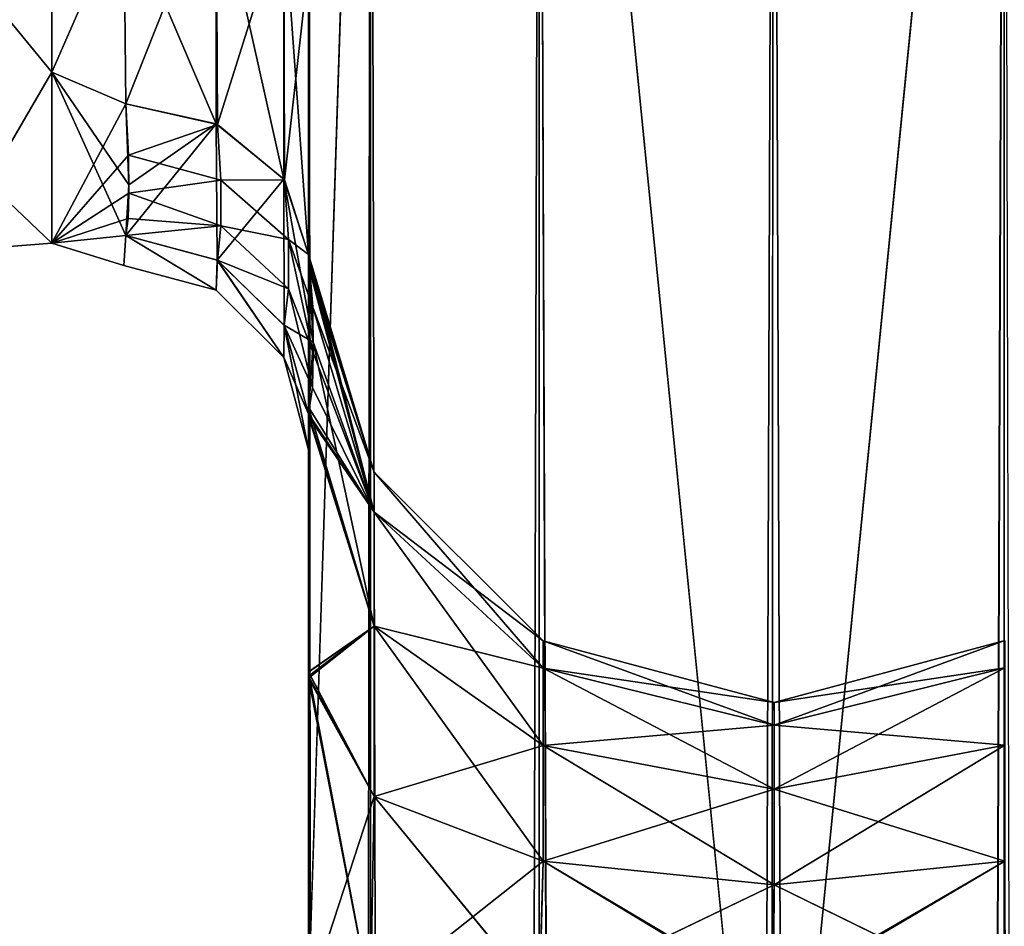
# Model space of a CAD drawing. Extents: x -23 to 470, y -1800 to 0.
# Tile 153 of 213: x 95 to 121, y -70 to -45. Entities that reach past the tile are written whole.
import ezdxf

# ---------------------------------------------------------------- set-up
doc = ezdxf.new("R2010")
doc.units = 0
doc.header["$LTSCALE"] = 61.997326
for name, color, linetype in [('101', 7, 'CONTINUOUS'), ('102', 7, 'CONTINUOUS'), ('104', 7, 'CONTINUOUS'), ('105', 7, 'CONTINUOUS'), ('111', 7, 'CONTINUOUS'), ('132', 7, 'CONTINUOUS'), ('134', 7, 'CONTINUOUS'), ('139', 7, 'CONTINUOUS'), ('141', 7, 'CONTINUOUS'), ('74', 7, 'CONTINUOUS'), ('80', 7, 'CONTINUOUS'), ('89', 7, 'CONTINUOUS'), ('90', 7, 'CONTINUOUS'), ('91', 7, 'CONTINUOUS'), ('95', 7, 'CONTINUOUS'), ('98', 7, 'CONTINUOUS')]:
    doc.layers.add(name, color=color, linetype=linetype)

msp = doc.modelspace()

# ---------------------------------------------------------------- linework, layer by layer
at = {"layer": '101', "linetype": 'CONTINUOUS'}
for points in [[(102.45, -51.872, 66.083), (102.45, -51.871, 56.921), (104.225, -57.6, 61.5), (102.45, -51.872, 66.083)], [(102.45, -51.871, 56.921), (102.45, -55.839, 48.699), (104.225, -58.685, 56.047), (102.45, -51.871, 56.921)], [(104.225, -57.6, 61.5), (102.45, -51.871, 56.921), (104.225, -58.685, 56.047), (104.225, -57.6, 61.5)], [(102.45, -55.842, 74.304), (102.45, -51.872, 66.083), (104.225, -58.685, 66.953), (102.45, -55.842, 74.304)], [(104.225, -58.685, 66.953), (102.45, -51.872, 66.083), (104.225, -57.6, 61.5), (104.225, -58.685, 66.953)], [(102.45, -55.839, 48.699), (102.45, -63.019, 43.008), (104.225, -61.774, 51.424), (102.45, -55.839, 48.699)], [(104.225, -58.685, 56.047), (102.45, -55.839, 48.699), (104.225, -61.774, 51.424), (104.225, -58.685, 56.047)], [(102.45, -63.023, 79.993), (102.45, -55.842, 74.304), (104.225, -61.774, 71.576), (102.45, -63.023, 79.993)], [(104.225, -61.774, 71.576), (102.45, -55.842, 74.304), (104.225, -58.685, 66.953), (104.225, -61.774, 71.576)], [(108.806, -62.179, 61.5), (108.806, -62.915, 65.201), (104.225, -57.6, 61.5), (108.806, -62.179, 61.5)], [(108.806, -62.179, 61.5), (104.225, -57.6, 61.5), (104.225, -58.685, 56.047), (108.806, -62.179, 61.5)], [(108.806, -62.915, 65.201), (104.225, -58.685, 66.953), (104.225, -57.6, 61.5), (108.806, -62.915, 65.201)], [(108.806, -62.915, 57.799), (108.806, -62.179, 61.5), (104.225, -58.685, 56.047), (108.806, -62.915, 57.799)], [(108.806, -62.915, 57.799), (104.225, -58.685, 56.047), (104.225, -61.774, 51.424), (108.806, -62.915, 57.799)], [(108.806, -62.915, 65.201), (108.806, -65.011, 68.339), (104.225, -58.685, 66.953), (108.806, -62.915, 65.201)], [(108.806, -65.011, 68.339), (104.225, -61.774, 71.576), (104.225, -58.685, 66.953), (108.806, -65.011, 68.339)], [(104.225, -66.397, 74.665), (102.45, -63.023, 79.993), (104.225, -61.774, 71.576), (104.225, -66.397, 74.665)], [(104.225, -61.774, 51.424), (102.45, -63.019, 43.008), (104.225, -66.397, 48.335), (104.225, -61.774, 51.424)], [(108.806, -65.011, 54.661), (108.806, -62.915, 57.799), (104.225, -61.774, 51.424), (108.806, -65.011, 54.661)], [(108.806, -65.011, 54.661), (104.225, -61.774, 51.424), (104.225, -66.397, 48.335), (108.806, -65.011, 54.661)], [(108.806, -65.011, 68.339), (108.806, -68.149, 70.435), (104.225, -61.774, 71.576), (108.806, -65.011, 68.339)], [(108.806, -68.149, 70.435), (104.225, -66.397, 74.665), (104.225, -61.774, 71.576), (108.806, -68.149, 70.435)], [(115.063, -63.85, 61.5), (115.063, -64.459, 64.561), (108.806, -62.179, 61.5), (115.063, -63.85, 61.5)], [(108.806, -62.915, 57.799), (115.063, -63.85, 61.5), (108.806, -62.179, 61.5), (108.806, -62.915, 57.799)], [(108.806, -62.179, 61.5), (115.063, -64.459, 64.561), (108.806, -62.915, 65.201), (108.806, -62.179, 61.5)], [(121.317, -62.903, 57.794), (121.317, -62.165, 61.5), (115.063, -64.459, 58.439), (121.317, -62.903, 57.794)], [(121.317, -62.165, 61.5), (121.317, -62.903, 65.206), (115.063, -63.85, 61.5), (121.317, -62.165, 61.5)], [(115.063, -64.459, 58.439), (121.317, -62.165, 61.5), (115.063, -63.85, 61.5), (115.063, -64.459, 58.439)], [(115.063, -64.459, 58.439), (115.063, -63.85, 61.5), (108.806, -62.915, 57.799), (115.063, -64.459, 58.439)], [(108.806, -65.011, 54.661), (115.063, -64.459, 58.439), (108.806, -62.915, 57.799), (108.806, -65.011, 54.661)], [(115.063, -64.459, 64.561), (115.063, -66.193, 67.157), (108.806, -62.915, 65.201), (115.063, -64.459, 64.561)], [(108.806, -62.915, 65.201), (115.063, -66.193, 67.157), (108.806, -65.011, 68.339), (108.806, -62.915, 65.201)], [(121.317, -65.002, 54.652), (121.317, -62.903, 57.794), (115.063, -66.193, 55.843), (121.317, -65.002, 54.652)], [(115.063, -66.193, 55.843), (121.317, -62.903, 57.794), (115.063, -64.459, 58.439), (115.063, -66.193, 55.843)], [(121.317, -62.903, 65.206), (121.317, -65.002, 68.348), (115.063, -64.459, 64.561), (121.317, -62.903, 65.206)], [(115.063, -63.85, 61.5), (121.317, -62.903, 65.206), (115.063, -64.459, 64.561), (115.063, -63.85, 61.5)], [(102.45, -63.019, 43.008), (102.45, -71.85, 41), (104.225, -66.397, 48.335), (102.45, -63.019, 43.008)], [(102.45, -71.85, 82), (102.45, -63.023, 79.993), (104.125, -71.85, 75.75), (102.45, -71.85, 82)], [(104.125, -71.85, 75.75), (102.45, -63.023, 79.993), (104.225, -66.397, 74.665), (104.125, -71.85, 75.75)], [(115.063, -66.193, 55.843), (115.063, -64.459, 58.439), (108.806, -65.011, 54.661), (115.063, -66.193, 55.843)], [(115.063, -64.459, 64.561), (121.317, -65.002, 68.348), (115.063, -66.193, 67.157), (115.063, -64.459, 64.561)], [(108.806, -68.149, 52.565), (108.806, -65.011, 54.661), (104.225, -66.397, 48.335), (108.806, -68.149, 52.565)], [(108.806, -68.149, 52.565), (115.063, -66.193, 55.843), (108.806, -65.011, 54.661), (108.806, -68.149, 52.565)], [(115.063, -66.193, 67.157), (115.063, -68.789, 68.891), (108.806, -65.011, 68.339), (115.063, -66.193, 67.157)], [(108.806, -65.011, 68.339), (115.063, -68.789, 68.891), (108.806, -68.149, 70.435), (108.806, -65.011, 68.339)], [(121.317, -68.144, 52.553), (121.317, -65.002, 54.652), (115.063, -68.789, 54.109), (121.317, -68.144, 52.553)], [(115.063, -68.789, 54.109), (121.317, -65.002, 54.652), (115.063, -66.193, 55.843), (115.063, -68.789, 54.109)], [(121.317, -65.002, 68.348), (121.317, -68.144, 70.447), (115.063, -66.193, 67.157), (121.317, -65.002, 68.348)], [(102.45, -71.85, 41), (104.125, -71.85, 47.25), (104.225, -66.397, 48.335), (102.45, -71.85, 41)], [(104.125, -71.85, 47.25), (108.806, -68.149, 52.565), (104.225, -66.397, 48.335), (104.125, -71.85, 47.25)], [(108.702, -71.85, 71.173), (104.125, -71.85, 75.75), (104.225, -66.397, 74.665), (108.702, -71.85, 71.173)], [(108.806, -68.149, 70.435), (108.702, -71.85, 71.173), (104.225, -66.397, 74.665), (108.806, -68.149, 70.435)], [(115.063, -68.789, 54.109), (115.063, -66.193, 55.843), (108.806, -68.149, 52.565), (115.063, -68.789, 54.109)], [(115.063, -66.193, 67.157), (121.317, -68.144, 70.447), (115.063, -68.789, 68.891), (115.063, -66.193, 67.157)], [(104.125, -71.85, 47.25), (108.706, -71.85, 51.829), (108.806, -68.149, 52.565), (104.125, -71.85, 47.25)], [(115.05, -71.85, 69.5), (108.702, -71.85, 71.173), (108.806, -68.149, 70.435), (115.05, -71.85, 69.5)], [(108.706, -71.85, 51.829), (115.063, -68.789, 54.109), (108.806, -68.149, 52.565), (108.706, -71.85, 51.829)], [(115.063, -68.789, 68.891), (115.05, -71.85, 69.5), (108.806, -68.149, 70.435), (115.063, -68.789, 68.891)], [(114.95, -71.85, 53.5), (121.32, -71.85, 51.814), (121.317, -68.144, 52.553), (114.95, -71.85, 53.5)], [(114.95, -71.85, 53.5), (121.317, -68.144, 52.553), (115.063, -68.789, 54.109), (114.95, -71.85, 53.5)], [(121.317, -68.144, 70.447), (121.317, -71.85, 71.185), (115.063, -68.789, 68.891), (121.317, -68.144, 70.447)], [(108.706, -71.85, 51.829), (114.95, -71.85, 53.5), (115.063, -68.789, 54.109), (108.706, -71.85, 51.829)], [(115.063, -68.789, 68.891), (121.317, -71.85, 71.185), (115.05, -71.85, 69.5), (115.063, -68.789, 68.891)]]:
    msp.add_3dface(points, dxfattribs=at)
at = {"layer": '102', "linetype": 'CONTINUOUS'}
for points in [[(99.947, -48.163, -14.211), (97.446, -42.297, -19.277), (99.947, -41.45, -20.679), (99.947, -48.163, -14.211)], [(101.781, -49.661, -15.267), (99.947, -48.163, -14.211), (99.947, -41.45, -20.679), (101.781, -49.661, -15.267)], [(101.781, -42.449, -22.215), (101.781, -49.661, -15.267), (99.947, -41.45, -20.679), (101.781, -42.449, -22.215)], [(97.5, -47.617, -13.826), (97.446, -42.297, -19.277), (99.947, -48.163, -14.211), (97.5, -47.617, -13.826)], [(102.45, -43.855, -24.276), (102.45, -51.703, -16.708), (101.781, -42.449, -22.215), (102.45, -43.855, -24.276)], [(102.45, -51.703, -16.708), (101.781, -49.661, -15.267), (101.781, -42.449, -22.215), (102.45, -51.703, -16.708)]]:
    msp.add_3dface(points, dxfattribs=at)
at = {"layer": '104', "linetype": 'CONTINUOUS'}
for points in [[(97.446, -42.297, 19.277), (97.5, -47.617, 13.826), (99.947, -41.45, 20.679), (97.446, -42.297, 19.277)], [(97.5, -47.617, 13.826), (99.987, -48.182, 14.225), (99.947, -41.45, 20.679), (97.5, -47.617, 13.826)], [(99.987, -48.182, 14.225), (101.781, -42.449, 22.215), (99.947, -41.45, 20.679), (99.987, -48.182, 14.225)], [(99.987, -48.182, 14.225), (101.795, -49.681, 15.281), (101.781, -42.449, 22.215), (99.987, -48.182, 14.225)], [(101.795, -49.681, 15.281), (102.45, -43.854, 24.276), (101.781, -42.449, 22.215), (101.795, -49.681, 15.281)], [(102.45, -51.703, 16.708), (102.45, -43.854, 24.276), (101.795, -49.681, 15.281), (102.45, -51.703, 16.708)]]:
    msp.add_3dface(points, dxfattribs=at)
at = {"layer": '105', "linetype": 'CONTINUOUS'}
for points in [[(97.5, -51.189, 6.186), (97.444, -52), (99.946, -52.668, 0), (97.5, -51.189, 6.186)], [(97.444, -52), (97.5, -51.189, -6.186), (99.946, -52.668, 0), (97.444, -52)], [(97.5, -51.189, 6.186), (99.946, -52.668, 0), (99.987, -51.857, 6.364), (97.5, -51.189, 6.186)], [(97.5, -51.189, -6.186), (99.979, -51.853, -6.363), (99.946, -52.668, 0), (97.5, -51.189, -6.186)], [(99.946, -52.668, 0), (99.979, -51.853, -6.363), (101.779, -54.498, 0), (99.946, -52.668, 0)], [(99.946, -52.668, 0), (101.779, -54.498, 0), (99.987, -51.857, 6.364), (99.946, -52.668, 0)], [(99.979, -51.853, -6.363), (101.788, -53.619, -6.834), (101.779, -54.498, 0), (99.979, -51.853, -6.363)], [(99.987, -51.857, 6.364), (101.779, -54.498, 0), (101.794, -53.629, 6.836), (99.987, -51.857, 6.364)], [(101.788, -53.619, -6.834), (102.45, -56.02, -7.474), (101.779, -54.498, 0), (101.788, -53.619, -6.834)], [(101.779, -54.498, 0), (102.45, -57.001, 0), (101.794, -53.629, 6.836), (101.779, -54.498, 0)], [(102.45, -57.001, 0), (102.45, -56.02, 7.476), (101.794, -53.629, 6.836), (102.45, -57.001, 0)], [(102.45, -56.02, -7.474), (102.45, -57.001, 0), (101.779, -54.498, 0), (102.45, -56.02, -7.474)]]:
    msp.add_3dface(points, dxfattribs=at)
at = {"layer": '111', "linetype": 'CONTINUOUS'}
for points in [[(95.5, -38.413, -21.623), (95.5, -46.764, -14.964), (93.75, -44.639, -16.639), (95.5, -38.413, -21.623)], [(95.5, -46.764, 14.964), (95.5, -38.413, 21.623), (93.75, -44.639, 16.639), (95.5, -46.764, 14.964)], [(95.5, -46.764, -14.964), (93.75, -49.74, -9.005), (93.75, -44.639, -16.639), (95.5, -46.764, -14.964)], [(95.5, -46.764, 14.964), (93.75, -44.639, 16.639), (93.75, -49.74, 9.005), (95.5, -46.764, 14.964)], [(95.5, -46.764, -14.964), (95.5, -51.398, -5.341), (93.75, -49.74, -9.005), (95.5, -46.764, -14.964)], [(95.5, -51.398, 5.34), (95.5, -46.764, 14.964), (93.75, -49.74, 9.005), (95.5, -51.398, 5.34)], [(95.5, -51.398, -5.341), (93.75, -51.531, 0), (93.75, -49.74, -9.005), (95.5, -51.398, -5.341)], [(95.5, -51.398, 5.34), (93.75, -49.74, 9.005), (93.75, -51.531, 0), (95.5, -51.398, 5.34)], [(95.5, -51.398, -5.341), (95.5, -51.398, 5.34), (93.75, -51.531, 0), (95.5, -51.398, -5.341)]]:
    msp.add_3dface(points, dxfattribs=at)
at = {"layer": '132', "linetype": 'CONTINUOUS'}
for points in [[(102.45, -51.703, -16.708), (102.45, -52.012, -25.653), (104.225, -57.6, -20.5), (102.45, -51.703, -16.708)], [(102.574, -54.08, -11.952), (102.45, -51.703, -16.708), (104.225, -58.685, -15.047), (102.574, -54.08, -11.952)], [(104.225, -58.685, -15.047), (102.45, -51.703, -16.708), (104.225, -57.6, -20.5), (104.225, -58.685, -15.047)], [(102.45, -52.012, -25.653), (102.45, -56.094, -33.615), (104.225, -58.685, -25.953), (102.45, -52.012, -25.653)], [(104.225, -57.6, -20.5), (102.45, -52.012, -25.653), (104.225, -58.685, -25.953), (104.225, -57.6, -20.5)], [(102.45, -56.02, -7.474), (102.574, -54.08, -11.952), (104.225, -61.774, -10.424), (102.45, -56.02, -7.474)], [(104.225, -61.774, -10.424), (102.574, -54.08, -11.952), (104.225, -58.685, -15.047), (104.225, -61.774, -10.424)], [(102.45, -63.138, -1.95), (102.45, -56.02, -7.474), (104.225, -61.774, -10.424), (102.45, -63.138, -1.95)], [(102.45, -56.094, -33.615), (102.45, -63.189, -39.074), (104.225, -61.774, -30.576), (102.45, -56.094, -33.615)], [(104.225, -58.685, -25.953), (102.45, -56.094, -33.615), (104.225, -61.774, -30.576), (104.225, -58.685, -25.953)], [(104.225, -58.685, -15.047), (104.225, -57.6, -20.5), (108.806, -62.915, -16.799), (104.225, -58.685, -15.047)], [(104.225, -57.6, -20.5), (104.225, -58.685, -25.953), (108.806, -62.179, -20.5), (104.225, -57.6, -20.5)], [(108.806, -62.915, -16.799), (104.225, -57.6, -20.5), (108.806, -62.179, -20.5), (108.806, -62.915, -16.799)], [(104.225, -61.774, -10.424), (104.225, -58.685, -15.047), (108.806, -65.011, -13.661), (104.225, -61.774, -10.424)], [(108.806, -65.011, -13.661), (104.225, -58.685, -15.047), (108.806, -62.915, -16.799), (108.806, -65.011, -13.661)], [(104.225, -58.685, -25.953), (104.225, -61.774, -30.576), (108.806, -62.915, -24.201), (104.225, -58.685, -25.953)], [(108.806, -62.179, -20.5), (104.225, -58.685, -25.953), (108.806, -62.915, -24.201), (108.806, -62.179, -20.5)], [(104.225, -66.397, -7.335), (102.45, -63.138, -1.95), (104.225, -61.774, -10.424), (104.225, -66.397, -7.335)], [(104.225, -61.774, -30.576), (102.45, -63.189, -39.074), (104.225, -66.397, -33.665), (104.225, -61.774, -30.576)], [(104.225, -66.397, -7.335), (104.225, -61.774, -10.424), (108.806, -68.149, -11.565), (104.225, -66.397, -7.335)], [(108.806, -68.149, -11.565), (104.225, -61.774, -10.424), (108.806, -65.011, -13.661), (108.806, -68.149, -11.565)], [(104.225, -61.774, -30.576), (104.225, -66.397, -33.665), (108.806, -65.011, -27.339), (104.225, -61.774, -30.576)], [(108.806, -62.915, -24.201), (104.225, -61.774, -30.576), (108.806, -65.011, -27.339), (108.806, -62.915, -24.201)], [(108.806, -62.915, -16.799), (108.806, -62.179, -20.5), (115.063, -64.459, -17.439), (108.806, -62.915, -16.799)], [(108.806, -62.179, -20.5), (108.806, -62.915, -24.201), (115.063, -63.85, -20.5), (108.806, -62.179, -20.5)], [(115.063, -64.459, -17.439), (108.806, -62.179, -20.5), (115.063, -63.85, -20.5), (115.063, -64.459, -17.439)], [(115.063, -63.85, -20.5), (115.063, -64.459, -23.561), (121.317, -62.165, -20.5), (115.063, -63.85, -20.5)], [(115.063, -63.85, -20.5), (121.317, -62.165, -20.5), (121.317, -62.903, -16.794), (115.063, -63.85, -20.5)], [(115.063, -64.459, -23.561), (121.317, -62.903, -24.206), (121.317, -62.165, -20.5), (115.063, -64.459, -23.561)], [(108.806, -65.011, -13.661), (108.806, -62.915, -16.799), (115.063, -66.193, -14.843), (108.806, -65.011, -13.661)], [(115.063, -66.193, -14.843), (108.806, -62.915, -16.799), (115.063, -64.459, -17.439), (115.063, -66.193, -14.843)], [(108.806, -62.915, -24.201), (108.806, -65.011, -27.339), (115.063, -64.459, -23.561), (108.806, -62.915, -24.201)], [(115.063, -63.85, -20.5), (108.806, -62.915, -24.201), (115.063, -64.459, -23.561), (115.063, -63.85, -20.5)], [(115.063, -64.459, -17.439), (115.063, -63.85, -20.5), (121.317, -62.903, -16.794), (115.063, -64.459, -17.439)], [(115.063, -64.459, -17.439), (121.317, -62.903, -16.794), (121.317, -65.002, -13.652), (115.063, -64.459, -17.439)], [(115.063, -64.459, -23.561), (115.063, -66.193, -26.157), (121.317, -62.903, -24.206), (115.063, -64.459, -23.561)], [(115.063, -66.193, -26.157), (121.317, -65.002, -27.348), (121.317, -62.903, -24.206), (115.063, -66.193, -26.157)], [(102.45, -71.85), (102.45, -63.138, -1.95), (104.125, -71.85, -6.25), (102.45, -71.85)], [(104.125, -71.85, -6.25), (102.45, -63.138, -1.95), (104.225, -66.397, -7.335), (104.125, -71.85, -6.25)], [(102.45, -63.189, -39.074), (102.45, -71.85, -41), (104.225, -66.397, -33.665), (102.45, -63.189, -39.074)], [(115.063, -64.459, -23.561), (108.806, -65.011, -27.339), (115.063, -66.193, -26.157), (115.063, -64.459, -23.561)], [(115.063, -66.193, -14.843), (115.063, -64.459, -17.439), (121.317, -65.002, -13.652), (115.063, -66.193, -14.843)], [(108.806, -65.011, -27.339), (104.225, -66.397, -33.665), (108.806, -68.149, -29.435), (108.806, -65.011, -27.339)], [(108.806, -68.149, -11.565), (108.806, -65.011, -13.661), (115.063, -68.789, -13.109), (108.806, -68.149, -11.565)], [(115.063, -68.789, -13.109), (108.806, -65.011, -13.661), (115.063, -66.193, -14.843), (115.063, -68.789, -13.109)], [(108.806, -65.011, -27.339), (108.806, -68.149, -29.435), (115.063, -66.193, -26.157), (108.806, -65.011, -27.339)], [(115.063, -66.193, -14.843), (121.317, -65.002, -13.652), (121.317, -68.144, -11.553), (115.063, -66.193, -14.843)], [(115.063, -66.193, -26.157), (115.063, -68.789, -27.891), (121.317, -65.002, -27.348), (115.063, -66.193, -26.157)], [(115.063, -68.789, -27.891), (121.317, -68.144, -29.447), (121.317, -65.002, -27.348), (115.063, -68.789, -27.891)], [(102.45, -71.85, -41), (104.125, -71.85, -34.75), (104.225, -66.397, -33.665), (102.45, -71.85, -41)], [(104.225, -66.397, -33.665), (104.125, -71.85, -34.75), (108.806, -68.149, -29.435), (104.225, -66.397, -33.665)], [(108.706, -71.85, -10.829), (104.125, -71.85, -6.25), (104.225, -66.397, -7.335), (108.706, -71.85, -10.829)], [(108.706, -71.85, -10.829), (104.225, -66.397, -7.335), (108.806, -68.149, -11.565), (108.706, -71.85, -10.829)], [(115.063, -66.193, -26.157), (108.806, -68.149, -29.435), (115.063, -68.789, -27.891), (115.063, -66.193, -26.157)], [(115.063, -68.789, -13.109), (115.063, -66.193, -14.843), (121.317, -68.144, -11.553), (115.063, -68.789, -13.109)], [(104.125, -71.85, -34.75), (108.706, -71.85, -30.171), (108.806, -68.149, -29.435), (104.125, -71.85, -34.75)], [(108.806, -68.149, -29.435), (108.706, -71.85, -30.171), (115.063, -68.789, -27.891), (108.806, -68.149, -29.435)], [(114.95, -71.85, -12.5), (108.706, -71.85, -10.829), (108.806, -68.149, -11.565), (114.95, -71.85, -12.5)], [(114.95, -71.85, -12.5), (108.806, -68.149, -11.565), (115.063, -68.789, -13.109), (114.95, -71.85, -12.5)], [(114.95, -71.85, -28.5), (121.32, -71.85, -30.186), (121.317, -68.144, -29.447), (114.95, -71.85, -28.5)], [(115.063, -68.789, -27.891), (114.95, -71.85, -28.5), (121.317, -68.144, -29.447), (115.063, -68.789, -27.891)], [(121.32, -71.85, -10.814), (115.063, -68.789, -13.109), (121.317, -68.144, -11.553), (121.32, -71.85, -10.814)], [(108.706, -71.85, -30.171), (114.95, -71.85, -28.5), (115.063, -68.789, -27.891), (108.706, -71.85, -30.171)], [(114.95, -71.85, -12.5), (115.063, -68.789, -13.109), (121.32, -71.85, -10.814), (114.95, -71.85, -12.5)]]:
    msp.add_3dface(points, dxfattribs=at)
at = {"layer": '134', "linetype": 'CONTINUOUS'}
for points in [[(97.584, -49.816, -10.003), (97.5, -47.617, -13.826), (99.947, -48.163, -14.211), (97.584, -49.816, -10.003)], [(97.5, -51.189, -6.186), (97.584, -49.816, -10.003), (99.947, -48.163, -14.211), (97.5, -51.189, -6.186)], [(97.5, -51.189, -6.186), (99.947, -48.163, -14.211), (99.979, -51.853, -6.363), (97.5, -51.189, -6.186)], [(99.947, -48.163, -14.211), (101.781, -49.661, -15.267), (99.979, -51.853, -6.363), (99.947, -48.163, -14.211)], [(99.979, -51.853, -6.363), (101.781, -49.661, -15.267), (101.788, -53.619, -6.834), (99.979, -51.853, -6.363)], [(102.45, -51.703, -16.708), (102.574, -54.08, -11.952), (101.781, -49.661, -15.267), (102.45, -51.703, -16.708)], [(101.781, -49.661, -15.267), (102.574, -54.08, -11.952), (101.788, -53.619, -6.834), (101.781, -49.661, -15.267)], [(102.574, -54.08, -11.952), (102.45, -56.02, -7.474), (101.788, -53.619, -6.834), (102.574, -54.08, -11.952)]]:
    msp.add_3dface(points, dxfattribs=at)
at = {"layer": '139', "linetype": 'CONTINUOUS'}
for points in [[(102.45, -52.011, 25.651), (102.45, -51.703, 16.708), (104.225, -57.6, 20.5), (102.45, -52.011, 25.651)], [(102.45, -51.703, 16.708), (102.568, -53.134, 13.93), (104.225, -57.6, 20.5), (102.45, -51.703, 16.708)], [(102.45, -56.094, 33.615), (102.45, -52.011, 25.651), (104.225, -58.685, 25.953), (102.45, -56.094, 33.615)], [(104.225, -58.685, 25.953), (102.45, -52.011, 25.651), (104.225, -57.6, 20.5), (104.225, -58.685, 25.953)], [(102.568, -53.134, 13.93), (102.573, -54.367, 11.328), (104.225, -58.685, 15.047), (102.568, -53.134, 13.93)], [(104.225, -57.6, 20.5), (102.568, -53.134, 13.93), (104.225, -58.685, 15.047), (104.225, -57.6, 20.5)], [(102.573, -54.367, 11.328), (102.559, -55.308, 9.197), (104.225, -58.685, 15.047), (102.573, -54.367, 11.328)], [(102.559, -55.308, 9.197), (102.45, -56.02, 7.476), (104.225, -58.685, 15.047), (102.559, -55.308, 9.197)], [(102.45, -56.02, 7.476), (102.45, -63.133, 1.953), (104.225, -61.774, 10.424), (102.45, -56.02, 7.476)], [(104.225, -58.685, 15.047), (102.45, -56.02, 7.476), (104.225, -61.774, 10.424), (104.225, -58.685, 15.047)], [(102.45, -63.19, 39.074), (102.45, -56.094, 33.615), (104.225, -61.774, 30.576), (102.45, -63.19, 39.074)], [(104.225, -61.774, 30.576), (102.45, -56.094, 33.615), (104.225, -58.685, 25.953), (104.225, -61.774, 30.576)], [(104.225, -58.685, 25.953), (104.225, -57.6, 20.5), (108.806, -62.915, 24.201), (104.225, -58.685, 25.953)], [(104.225, -57.6, 20.5), (104.225, -58.685, 15.047), (108.806, -62.179, 20.5), (104.225, -57.6, 20.5)], [(108.806, -62.915, 24.201), (104.225, -57.6, 20.5), (108.806, -62.179, 20.5), (108.806, -62.915, 24.201)], [(104.225, -61.774, 30.576), (104.225, -58.685, 25.953), (108.806, -65.011, 27.339), (104.225, -61.774, 30.576)], [(108.806, -65.011, 27.339), (104.225, -58.685, 25.953), (108.806, -62.915, 24.201), (108.806, -65.011, 27.339)], [(104.225, -58.685, 15.047), (104.225, -61.774, 10.424), (108.806, -62.915, 16.799), (104.225, -58.685, 15.047)], [(108.806, -62.179, 20.5), (104.225, -58.685, 15.047), (108.806, -62.915, 16.799), (108.806, -62.179, 20.5)], [(104.225, -61.774, 10.424), (102.45, -63.133, 1.953), (104.225, -66.397, 7.335), (104.225, -61.774, 10.424)], [(104.225, -66.397, 33.665), (102.45, -63.19, 39.074), (104.225, -61.774, 30.576), (104.225, -66.397, 33.665)], [(104.225, -66.397, 33.665), (104.225, -61.774, 30.576), (108.806, -68.149, 29.435), (104.225, -66.397, 33.665)], [(108.806, -68.149, 29.435), (104.225, -61.774, 30.576), (108.806, -65.011, 27.339), (108.806, -68.149, 29.435)], [(104.225, -61.774, 10.424), (104.225, -66.397, 7.335), (108.806, -65.011, 13.661), (104.225, -61.774, 10.424)], [(108.806, -62.915, 16.799), (104.225, -61.774, 10.424), (108.806, -65.011, 13.661), (108.806, -62.915, 16.799)], [(108.806, -62.915, 24.201), (108.806, -62.179, 20.5), (115.063, -64.459, 23.561), (108.806, -62.915, 24.201)], [(108.806, -62.179, 20.5), (108.806, -62.915, 16.799), (115.063, -63.85, 20.5), (108.806, -62.179, 20.5)], [(115.063, -64.459, 23.561), (108.806, -62.179, 20.5), (115.063, -63.85, 20.5), (115.063, -64.459, 23.561)], [(115.063, -63.85, 20.5), (115.063, -64.459, 17.439), (121.317, -62.165, 20.5), (115.063, -63.85, 20.5)], [(115.063, -63.85, 20.5), (121.317, -62.165, 20.5), (121.317, -62.903, 24.206), (115.063, -63.85, 20.5)], [(115.063, -64.459, 17.439), (121.317, -62.903, 16.794), (121.317, -62.165, 20.5), (115.063, -64.459, 17.439)], [(108.806, -65.011, 27.339), (108.806, -62.915, 24.201), (115.063, -66.193, 26.157), (108.806, -65.011, 27.339)], [(115.063, -66.193, 26.157), (108.806, -62.915, 24.201), (115.063, -64.459, 23.561), (115.063, -66.193, 26.157)], [(108.806, -62.915, 16.799), (108.806, -65.011, 13.661), (115.063, -64.459, 17.439), (108.806, -62.915, 16.799)], [(115.063, -63.85, 20.5), (108.806, -62.915, 16.799), (115.063, -64.459, 17.439), (115.063, -63.85, 20.5)], [(115.063, -64.459, 23.561), (115.063, -63.85, 20.5), (121.317, -62.903, 24.206), (115.063, -64.459, 23.561)], [(115.063, -64.459, 23.561), (121.317, -62.903, 24.206), (121.317, -65.002, 27.348), (115.063, -64.459, 23.561)], [(115.063, -64.459, 17.439), (115.063, -66.193, 14.843), (121.317, -62.903, 16.794), (115.063, -64.459, 17.439)], [(115.063, -66.193, 14.843), (121.317, -65.002, 13.652), (121.317, -62.903, 16.794), (115.063, -66.193, 14.843)], [(102.45, -63.133, 1.953), (102.45, -71.85), (104.225, -66.397, 7.335), (102.45, -63.133, 1.953)], [(102.45, -71.85, 41), (102.45, -63.19, 39.074), (104.125, -71.85, 34.75), (102.45, -71.85, 41)], [(104.125, -71.85, 34.75), (102.45, -63.19, 39.074), (104.225, -66.397, 33.665), (104.125, -71.85, 34.75)], [(115.063, -64.459, 17.439), (108.806, -65.011, 13.661), (115.063, -66.193, 14.843), (115.063, -64.459, 17.439)], [(115.063, -66.193, 26.157), (115.063, -64.459, 23.561), (121.317, -65.002, 27.348), (115.063, -66.193, 26.157)], [(108.806, -65.011, 13.661), (104.225, -66.397, 7.335), (108.806, -68.149, 11.565), (108.806, -65.011, 13.661)], [(108.806, -68.149, 29.435), (108.806, -65.011, 27.339), (115.063, -68.789, 27.891), (108.806, -68.149, 29.435)], [(115.063, -68.789, 27.891), (108.806, -65.011, 27.339), (115.063, -66.193, 26.157), (115.063, -68.789, 27.891)], [(108.806, -65.011, 13.661), (108.806, -68.149, 11.565), (115.063, -66.193, 14.843), (108.806, -65.011, 13.661)], [(115.063, -66.193, 26.157), (121.317, -65.002, 27.348), (121.317, -68.144, 29.447), (115.063, -66.193, 26.157)], [(115.063, -66.193, 14.843), (115.063, -68.789, 13.109), (121.317, -65.002, 13.652), (115.063, -66.193, 14.843)], [(115.063, -68.789, 13.109), (121.317, -68.144, 11.553), (121.317, -65.002, 13.652), (115.063, -68.789, 13.109)], [(102.45, -71.85), (104.125, -71.85, 6.25), (104.225, -66.397, 7.335), (102.45, -71.85)], [(108.706, -71.85, 30.171), (104.125, -71.85, 34.75), (104.225, -66.397, 33.665), (108.706, -71.85, 30.171)], [(104.225, -66.397, 7.335), (104.125, -71.85, 6.25), (108.806, -68.149, 11.565), (104.225, -66.397, 7.335)], [(108.706, -71.85, 30.171), (104.225, -66.397, 33.665), (108.806, -68.149, 29.435), (108.706, -71.85, 30.171)], [(115.063, -66.193, 14.843), (108.806, -68.149, 11.565), (115.063, -68.789, 13.109), (115.063, -66.193, 14.843)], [(115.063, -68.789, 27.891), (115.063, -66.193, 26.157), (121.317, -68.144, 29.447), (115.063, -68.789, 27.891)], [(104.125, -71.85, 6.25), (108.706, -71.85, 10.829), (108.806, -68.149, 11.565), (104.125, -71.85, 6.25)], [(114.95, -71.85, 28.5), (108.706, -71.85, 30.171), (108.806, -68.149, 29.435), (114.95, -71.85, 28.5)], [(108.806, -68.149, 11.565), (108.706, -71.85, 10.829), (115.063, -68.789, 13.109), (108.806, -68.149, 11.565)], [(114.95, -71.85, 28.5), (108.806, -68.149, 29.435), (115.063, -68.789, 27.891), (114.95, -71.85, 28.5)], [(115.063, -68.789, 13.109), (114.95, -71.85, 12.5), (121.317, -68.144, 11.553), (115.063, -68.789, 13.109)], [(114.95, -71.85, 12.5), (121.32, -71.85, 10.814), (121.317, -68.144, 11.553), (114.95, -71.85, 12.5)], [(121.32, -71.85, 30.186), (115.063, -68.789, 27.891), (121.317, -68.144, 29.447), (121.32, -71.85, 30.186)], [(108.706, -71.85, 10.829), (114.95, -71.85, 12.5), (115.063, -68.789, 13.109), (108.706, -71.85, 10.829)], [(121.32, -71.85, 30.186), (114.95, -71.85, 28.5), (115.063, -68.789, 27.891), (121.32, -71.85, 30.186)]]:
    msp.add_3dface(points, dxfattribs=at)
at = {"layer": '141', "linetype": 'CONTINUOUS'}
for points in [[(97.5, -47.617, 13.826), (97.575, -49.009, 11.602), (99.987, -48.182, 14.225), (97.5, -47.617, 13.826)], [(97.575, -49.009, 11.602), (100.075, -49.69, 11.754), (99.987, -48.182, 14.225), (97.575, -49.009, 11.602)], [(100.075, -49.69, 11.754), (101.795, -49.681, 15.281), (99.987, -48.182, 14.225), (100.075, -49.69, 11.754)], [(97.575, -49.009, 11.602), (97.582, -50.044, 9.491), (100.075, -49.69, 11.754), (97.575, -49.009, 11.602)], [(97.582, -50.044, 9.491), (100.077, -50.928, 9.104), (100.075, -49.69, 11.754), (97.582, -50.044, 9.491)], [(101.907, -51.296, 12.639), (101.795, -49.681, 15.281), (100.075, -49.69, 11.754), (101.907, -51.296, 12.639)], [(100.077, -50.928, 9.104), (101.907, -51.296, 12.639), (100.075, -49.69, 11.754), (100.077, -50.928, 9.104)], [(101.907, -51.296, 12.639), (102.45, -51.703, 16.708), (101.795, -49.681, 15.281), (101.907, -51.296, 12.639)], [(97.582, -50.044, 9.491), (97.562, -50.731, 7.7), (100.077, -50.928, 9.104), (97.582, -50.044, 9.491)], [(97.562, -50.731, 7.7), (97.5, -51.189, 6.186), (100.077, -50.928, 9.104), (97.562, -50.731, 7.7)], [(97.5, -51.189, 6.186), (99.987, -51.857, 6.364), (100.077, -50.928, 9.104), (97.5, -51.189, 6.186)], [(99.987, -51.857, 6.364), (101.909, -52.638, 9.769), (100.077, -50.928, 9.104), (99.987, -51.857, 6.364)], [(101.909, -52.638, 9.769), (101.907, -51.296, 12.639), (100.077, -50.928, 9.104), (101.909, -52.638, 9.769)], [(102.568, -53.134, 13.93), (102.45, -51.703, 16.708), (101.907, -51.296, 12.639), (102.568, -53.134, 13.93)], [(102.573, -54.367, 11.328), (102.568, -53.134, 13.93), (101.907, -51.296, 12.639), (102.573, -54.367, 11.328)], [(101.909, -52.638, 9.769), (102.573, -54.367, 11.328), (101.907, -51.296, 12.639), (101.909, -52.638, 9.769)], [(99.987, -51.857, 6.364), (101.794, -53.629, 6.836), (101.909, -52.638, 9.769), (99.987, -51.857, 6.364)], [(101.794, -53.629, 6.836), (102.559, -55.308, 9.197), (101.909, -52.638, 9.769), (101.794, -53.629, 6.836)], [(102.559, -55.308, 9.197), (102.573, -54.367, 11.328), (101.909, -52.638, 9.769), (102.559, -55.308, 9.197)], [(102.45, -56.02, 7.476), (102.559, -55.308, 9.197), (101.794, -53.629, 6.836), (102.45, -56.02, 7.476)]]:
    msp.add_3dface(points, dxfattribs=at)
at = {"layer": '74', "linetype": 'CONTINUOUS'}
for points in [[(102.45, -12.5, 74.5), (102.45, -12.5, 24.51), (102.45, -55.842, 74.304), (102.45, -12.5, 74.5)], [(102.45, -55.842, 74.304), (102.45, -12.5, 24.51), (102.45, -51.872, 66.083), (102.45, -55.842, 74.304)], [(102.45, -51.872, 66.083), (102.45, -12.5, 24.51), (102.45, -51.871, 56.921), (102.45, -51.872, 66.083)], [(102.45, -51.871, 56.921), (102.45, -12.5, 24.51), (102.45, -55.839, 48.699), (102.45, -51.871, 56.921)], [(102.45, -55.839, 48.699), (102.45, -12.5, 24.51), (102.45, -22.699, 28.507), (102.45, -55.839, 48.699)], [(102.45, -13.067, 77.36), (102.45, -12.5, 74.5), (102.45, -63.023, 79.993), (102.45, -13.067, 77.36)], [(102.45, -63.023, 79.993), (102.45, -12.5, 74.5), (102.45, -55.842, 74.304), (102.45, -63.023, 79.993)], [(102.45, -63.189, -39.074), (102.45, -56.094, -33.615), (102.45, -12.5, -74.5), (102.45, -63.189, -39.074)], [(102.45, -12.5, -74.5), (102.45, -56.094, -33.615), (102.45, -22.7, -28.508), (102.45, -12.5, -74.5)], [(102.45, -63.023, -43.007), (102.45, -63.189, -39.074), (102.45, -12.5, -74.5), (102.45, -63.023, -43.007)], [(102.45, -55.842, -48.696), (102.45, -63.023, -43.007), (102.45, -12.5, -74.5), (102.45, -55.842, -48.696)], [(102.45, -51.872, -56.917), (102.45, -55.842, -48.696), (102.45, -12.5, -74.5), (102.45, -51.872, -56.917)], [(102.45, -51.871, -66.079), (102.45, -51.872, -56.917), (102.45, -12.5, -74.5), (102.45, -51.871, -66.079)], [(102.45, -55.839, -74.301), (102.45, -51.871, -66.079), (102.45, -12.5, -74.5), (102.45, -55.839, -74.301)], [(102.45, -13.067, -77.36), (102.45, -55.839, -74.301), (102.45, -12.5, -74.5), (102.45, -13.067, -77.36)], [(102.45, -13.5, 78.234), (102.45, -13.067, 77.36), (102.45, -63.023, 79.993), (102.45, -13.5, 78.234)], [(102.45, -13.5, -78.234), (102.45, -55.839, -74.301), (102.45, -13.067, -77.36), (102.45, -13.5, -78.234)], [(102.45, -14.695, 79.801), (102.45, -13.5, 78.234), (102.45, -63.023, 79.993), (102.45, -14.695, 79.801)], [(102.45, -14.695, -79.801), (102.45, -55.839, -74.301), (102.45, -13.5, -78.234), (102.45, -14.695, -79.801)], [(102.45, -16.266, 81), (102.45, -14.695, 79.801), (102.45, -63.023, 79.993), (102.45, -16.266, 81)], [(102.45, -63.019, -79.992), (102.45, -55.839, -74.301), (102.45, -14.695, -79.801), (102.45, -63.019, -79.992)], [(102.45, -16.266, -81), (102.45, -63.019, -79.992), (102.45, -14.695, -79.801), (102.45, -16.266, -81)], [(102.45, -17.135, 81.431), (102.45, -16.266, 81), (102.45, -71.85, 82), (102.45, -17.135, 81.431)], [(102.45, -71.85, 82), (102.45, -16.266, 81), (102.45, -63.023, 79.993), (102.45, -71.85, 82)], [(102.45, -17.135, -81.431), (102.45, -63.019, -79.992), (102.45, -16.266, -81), (102.45, -17.135, -81.431)], [(102.45, -20, 82), (102.45, -17.135, 81.431), (102.45, -71.85, 82), (102.45, -20, 82)], [(102.45, -20, -82), (102.45, -63.019, -79.992), (102.45, -17.135, -81.431), (102.45, -20, -82)], [(102.45, -71.85, -82), (102.45, -63.019, -79.992), (102.45, -20, -82), (102.45, -71.85, -82)], [(102.45, -63.019, 43.008), (102.45, -55.839, 48.699), (102.45, -22.699, 28.507), (102.45, -63.019, 43.008)], [(102.45, -63.19, 39.074), (102.45, -63.019, 43.008), (102.45, -22.699, 28.507), (102.45, -63.19, 39.074)], [(102.45, -56.094, 33.615), (102.45, -63.19, 39.074), (102.45, -22.699, 28.507), (102.45, -56.094, 33.615)], [(102.45, -33.691, 28.436), (102.45, -56.094, 33.615), (102.45, -22.699, 28.507), (102.45, -33.691, 28.436)], [(102.45, -22.7, -28.508), (102.45, -56.094, -33.615), (102.45, -33.692, -28.436), (102.45, -22.7, -28.508)], [(102.45, -52.011, 25.651), (102.45, -56.094, 33.615), (102.45, -33.691, 28.436), (102.45, -52.011, 25.651)], [(102.45, -43.854, 24.276), (102.45, -52.011, 25.651), (102.45, -33.691, 28.436), (102.45, -43.854, 24.276)], [(102.45, -56.094, -33.615), (102.45, -52.012, -25.653), (102.45, -33.692, -28.436), (102.45, -56.094, -33.615)], [(102.45, -33.692, -28.436), (102.45, -52.012, -25.653), (102.45, -43.855, -24.276), (102.45, -33.692, -28.436)], [(102.45, -51.703, 16.708), (102.45, -52.011, 25.651), (102.45, -43.854, 24.276), (102.45, -51.703, 16.708)], [(102.45, -52.012, -25.653), (102.45, -51.703, -16.708), (102.45, -43.855, -24.276), (102.45, -52.012, -25.653)], [(102.45, -57.001, 0), (102.45, -56.02, -7.474), (102.45, -63.138, -1.95), (102.45, -57.001, 0)], [(102.45, -56.02, 7.476), (102.45, -57.001, 0), (102.45, -63.133, 1.953), (102.45, -56.02, 7.476)], [(102.45, -63.133, 1.953), (102.45, -57.001, 0), (102.45, -71.85), (102.45, -63.133, 1.953)], [(102.45, -71.85), (102.45, -57.001, 0), (102.45, -63.138, -1.95), (102.45, -71.85)], [(102.45, -71.85, 41), (102.45, -63.019, 43.008), (102.45, -63.19, 39.074), (102.45, -71.85, 41)], [(102.45, -71.85, -41), (102.45, -63.189, -39.074), (102.45, -63.023, -43.007), (102.45, -71.85, -41)]]:
    msp.add_3dface(points, dxfattribs=at)
at = {"layer": '80', "linetype": 'CONTINUOUS'}
for points in [[(95.5, -46.764, -14.964), (95.5, -38.413, -21.623), (97.446, -42.297, -19.277), (95.5, -46.764, -14.964)], [(95.5, -38.413, 21.623), (95.5, -46.764, 14.964), (97.446, -42.297, 19.277), (95.5, -38.413, 21.623)], [(97.5, -47.617, -13.826), (95.5, -46.764, -14.964), (97.446, -42.297, -19.277), (97.5, -47.617, -13.826)], [(97.446, -42.297, 19.277), (95.5, -46.764, 14.964), (97.5, -47.617, 13.826), (97.446, -42.297, 19.277)], [(95.5, -51.398, -5.341), (95.5, -46.764, -14.964), (97.5, -51.189, -6.186), (95.5, -51.398, -5.341)], [(97.5, -51.189, -6.186), (95.5, -46.764, -14.964), (97.584, -49.816, -10.003), (97.5, -51.189, -6.186)], [(97.584, -49.816, -10.003), (95.5, -46.764, -14.964), (97.5, -47.617, -13.826), (97.584, -49.816, -10.003)], [(95.5, -46.764, 14.964), (95.5, -51.398, 5.34), (97.5, -47.617, 13.826), (95.5, -46.764, 14.964)], [(97.5, -47.617, 13.826), (95.5, -51.398, 5.34), (97.575, -49.009, 11.602), (97.5, -47.617, 13.826)], [(97.575, -49.009, 11.602), (95.5, -51.398, 5.34), (97.582, -50.044, 9.491), (97.575, -49.009, 11.602)], [(97.582, -50.044, 9.491), (95.5, -51.398, 5.34), (97.562, -50.731, 7.7), (97.582, -50.044, 9.491)], [(97.562, -50.731, 7.7), (95.5, -51.398, 5.34), (97.5, -51.189, 6.186), (97.562, -50.731, 7.7)], [(97.444, -52), (95.5, -51.398, -5.341), (97.5, -51.189, -6.186), (97.444, -52)], [(97.5, -51.189, 6.186), (95.5, -51.398, 5.34), (97.444, -52), (97.5, -51.189, 6.186)], [(95.5, -51.398, 5.34), (95.5, -51.398, -5.341), (97.444, -52), (95.5, -51.398, 5.34)]]:
    msp.add_3dface(points, dxfattribs=at)
at = {"layer": '89', "linetype": 'CONTINUOUS'}
for points in [[(102.45, -20, 82), (102.45, -71.85, 82), (104.125, -1780, 88.25), (102.45, -20, 82)], [(102.45, -20, 82), (104.125, -1780, 88.25), (104.125, -20, 88.25), (102.45, -20, 82)], [(104.125, -1780, 88.25), (108.697, -1780, 92.823), (104.125, -20, 88.25), (104.125, -1780, 88.25)], [(104.125, -20, 88.25), (108.697, -1780, 92.823), (108.697, -20, 92.823), (104.125, -20, 88.25)], [(115, -1716.55, 94.5), (115, -83.45, 94.5), (108.697, -20, 92.823), (115, -1716.55, 94.5)], [(108.697, -20, 92.823), (115, -83.45, 94.5), (115.05, -20, 94.5), (108.697, -20, 92.823)], [(115.05, -1780, 94.5), (115, -1716.55, 94.5), (108.697, -20, 92.823), (115.05, -1780, 94.5)], [(108.697, -1780, 92.823), (115.05, -1780, 94.5), (108.697, -20, 92.823), (108.697, -1780, 92.823)]]:
    msp.add_3dface(points, dxfattribs=at)
at = {"layer": '90', "linetype": 'CONTINUOUS'}
for points in [[(102.45, -1780, -82), (102.45, -1728.15, -82), (104.125, -20, -88.25), (102.45, -1780, -82)], [(104.125, -1780, -88.25), (102.45, -1780, -82), (104.125, -20, -88.25), (104.125, -1780, -88.25)], [(102.45, -1728.15, -82), (102.45, -71.85, -82), (104.125, -20, -88.25), (102.45, -1728.15, -82)], [(102.45, -71.85, -82), (102.45, -20, -82), (104.125, -20, -88.25), (102.45, -71.85, -82)], [(108.697, -1780, -92.823), (104.125, -1780, -88.25), (108.697, -20, -92.823), (108.697, -1780, -92.823)], [(108.697, -20, -92.823), (104.125, -1780, -88.25), (104.125, -20, -88.25), (108.697, -20, -92.823)], [(115, -83.45, -94.5), (108.697, -1780, -92.823), (115.05, -20, -94.5), (115, -83.45, -94.5)], [(115.05, -20, -94.5), (108.697, -1780, -92.823), (108.697, -20, -92.823), (115.05, -20, -94.5)]]:
    msp.add_3dface(points, dxfattribs=at)
at = {"layer": '91', "linetype": 'CONTINUOUS'}
for points in [[(115.05, -1780, -94.5), (115, -1716.55, -94.5), (121.3, -20, -92.825), (115.05, -1780, -94.5)], [(115, -1716.55, -94.5), (115, -83.45, -94.5), (121.3, -20, -92.825), (115, -1716.55, -94.5)], [(115, -83.45, -94.5), (115.05, -20, -94.5), (121.3, -20, -92.825), (115, -83.45, -94.5)], [(121.3, -1780, -92.825), (115.05, -1780, -94.5), (121.3, -20, -92.825), (121.3, -1780, -92.825)], [(125.875, -20, -88.25), (121.3, -1780, -92.825), (121.3, -20, -92.825), (125.875, -20, -88.25)]]:
    msp.add_3dface(points, dxfattribs=at)
at = {"layer": '95', "linetype": 'CONTINUOUS'}
for points in [[(115.05, -20, 94.5), (115, -83.45, 94.5), (121.3, -1780, 92.825), (115.05, -20, 94.5)], [(115.05, -20, 94.5), (121.3, -1780, 92.825), (121.3, -20, 92.825), (115.05, -20, 94.5)], [(121.3, -1780, 92.825), (125.875, -1780, 88.25), (121.3, -20, 92.825), (121.3, -1780, 92.825)]]:
    msp.add_3dface(points, dxfattribs=at)
at = {"layer": '98', "linetype": 'CONTINUOUS'}
for points in [[(102.45, -51.872, -56.917), (102.45, -51.871, -66.079), (104.225, -57.6, -61.5), (102.45, -51.872, -56.917)], [(102.45, -51.871, -66.079), (102.45, -55.839, -74.301), (104.225, -58.685, -66.953), (102.45, -51.871, -66.079)], [(104.225, -57.6, -61.5), (102.45, -51.871, -66.079), (104.225, -58.685, -66.953), (104.225, -57.6, -61.5)], [(102.45, -55.842, -48.696), (102.45, -51.872, -56.917), (104.225, -58.685, -56.047), (102.45, -55.842, -48.696)], [(104.225, -58.685, -56.047), (102.45, -51.872, -56.917), (104.225, -57.6, -61.5), (104.225, -58.685, -56.047)], [(102.45, -55.839, -74.301), (102.45, -63.019, -79.992), (104.225, -61.774, -71.576), (102.45, -55.839, -74.301)], [(104.225, -58.685, -66.953), (102.45, -55.839, -74.301), (104.225, -61.774, -71.576), (104.225, -58.685, -66.953)], [(102.45, -63.023, -43.007), (102.45, -55.842, -48.696), (104.225, -61.774, -51.424), (102.45, -63.023, -43.007)], [(104.225, -61.774, -51.424), (102.45, -55.842, -48.696), (104.225, -58.685, -56.047), (104.225, -61.774, -51.424)], [(108.806, -62.179, -61.5), (108.806, -62.915, -57.799), (104.225, -57.6, -61.5), (108.806, -62.179, -61.5)], [(108.806, -62.179, -61.5), (104.225, -57.6, -61.5), (104.225, -58.685, -66.953), (108.806, -62.179, -61.5)], [(108.806, -62.915, -57.799), (104.225, -58.685, -56.047), (104.225, -57.6, -61.5), (108.806, -62.915, -57.799)], [(108.806, -62.915, -65.201), (108.806, -62.179, -61.5), (104.225, -58.685, -66.953), (108.806, -62.915, -65.201)], [(108.806, -62.915, -65.201), (104.225, -58.685, -66.953), (104.225, -61.774, -71.576), (108.806, -62.915, -65.201)], [(108.806, -62.915, -57.799), (108.806, -65.011, -54.661), (104.225, -58.685, -56.047), (108.806, -62.915, -57.799)], [(108.806, -65.011, -54.661), (104.225, -61.774, -51.424), (104.225, -58.685, -56.047), (108.806, -65.011, -54.661)], [(104.225, -66.397, -48.335), (102.45, -63.023, -43.007), (104.225, -61.774, -51.424), (104.225, -66.397, -48.335)], [(104.225, -61.774, -71.576), (102.45, -63.019, -79.992), (104.225, -66.397, -74.665), (104.225, -61.774, -71.576)], [(108.806, -65.011, -68.339), (108.806, -62.915, -65.201), (104.225, -61.774, -71.576), (108.806, -65.011, -68.339)], [(108.806, -65.011, -68.339), (104.225, -61.774, -71.576), (104.225, -66.397, -74.665), (108.806, -65.011, -68.339)], [(108.806, -65.011, -54.661), (108.806, -68.149, -52.565), (104.225, -61.774, -51.424), (108.806, -65.011, -54.661)], [(108.806, -68.149, -52.565), (104.225, -66.397, -48.335), (104.225, -61.774, -51.424), (108.806, -68.149, -52.565)], [(115.063, -63.85, -61.5), (115.063, -64.459, -58.439), (108.806, -62.179, -61.5), (115.063, -63.85, -61.5)], [(108.806, -62.915, -65.201), (115.063, -63.85, -61.5), (108.806, -62.179, -61.5), (108.806, -62.915, -65.201)], [(108.806, -62.179, -61.5), (115.063, -64.459, -58.439), (108.806, -62.915, -57.799), (108.806, -62.179, -61.5)], [(121.317, -62.903, -65.206), (121.317, -62.165, -61.5), (115.063, -64.459, -64.561), (121.317, -62.903, -65.206)], [(121.317, -62.165, -61.5), (121.317, -62.903, -57.794), (115.063, -63.85, -61.5), (121.317, -62.165, -61.5)], [(115.063, -64.459, -64.561), (121.317, -62.165, -61.5), (115.063, -63.85, -61.5), (115.063, -64.459, -64.561)], [(115.063, -64.459, -64.561), (115.063, -63.85, -61.5), (108.806, -62.915, -65.201), (115.063, -64.459, -64.561)], [(108.806, -65.011, -68.339), (115.063, -64.459, -64.561), (108.806, -62.915, -65.201), (108.806, -65.011, -68.339)], [(115.063, -64.459, -58.439), (115.063, -66.193, -55.843), (108.806, -62.915, -57.799), (115.063, -64.459, -58.439)], [(108.806, -62.915, -57.799), (115.063, -66.193, -55.843), (108.806, -65.011, -54.661), (108.806, -62.915, -57.799)], [(121.317, -65.002, -68.348), (121.317, -62.903, -65.206), (115.063, -66.193, -67.157), (121.317, -65.002, -68.348)], [(115.063, -66.193, -67.157), (121.317, -62.903, -65.206), (115.063, -64.459, -64.561), (115.063, -66.193, -67.157)], [(121.317, -62.903, -57.794), (121.317, -65.002, -54.652), (115.063, -64.459, -58.439), (121.317, -62.903, -57.794)], [(115.063, -63.85, -61.5), (121.317, -62.903, -57.794), (115.063, -64.459, -58.439), (115.063, -63.85, -61.5)], [(102.45, -63.019, -79.992), (102.45, -71.85, -82), (104.225, -66.397, -74.665), (102.45, -63.019, -79.992)], [(102.45, -71.85, -41), (102.45, -63.023, -43.007), (104.125, -71.85, -47.25), (102.45, -71.85, -41)], [(104.125, -71.85, -47.25), (102.45, -63.023, -43.007), (104.225, -66.397, -48.335), (104.125, -71.85, -47.25)], [(115.063, -66.193, -67.157), (115.063, -64.459, -64.561), (108.806, -65.011, -68.339), (115.063, -66.193, -67.157)], [(115.063, -64.459, -58.439), (121.317, -65.002, -54.652), (115.063, -66.193, -55.843), (115.063, -64.459, -58.439)], [(108.806, -68.149, -70.435), (108.806, -65.011, -68.339), (104.225, -66.397, -74.665), (108.806, -68.149, -70.435)], [(108.806, -68.149, -70.435), (115.063, -66.193, -67.157), (108.806, -65.011, -68.339), (108.806, -68.149, -70.435)], [(115.063, -66.193, -55.843), (115.063, -68.789, -54.109), (108.806, -65.011, -54.661), (115.063, -66.193, -55.843)], [(108.806, -65.011, -54.661), (115.063, -68.789, -54.109), (108.806, -68.149, -52.565), (108.806, -65.011, -54.661)], [(121.317, -68.144, -70.447), (121.317, -65.002, -68.348), (115.063, -68.789, -68.891), (121.317, -68.144, -70.447)], [(115.063, -68.789, -68.891), (121.317, -65.002, -68.348), (115.063, -66.193, -67.157), (115.063, -68.789, -68.891)], [(121.317, -65.002, -54.652), (121.317, -68.144, -52.553), (115.063, -66.193, -55.843), (121.317, -65.002, -54.652)], [(102.45, -71.85, -82), (104.125, -71.85, -75.75), (104.225, -66.397, -74.665), (102.45, -71.85, -82)], [(104.125, -71.85, -75.75), (108.806, -68.149, -70.435), (104.225, -66.397, -74.665), (104.125, -71.85, -75.75)], [(108.702, -71.85, -51.827), (104.125, -71.85, -47.25), (104.225, -66.397, -48.335), (108.702, -71.85, -51.827)], [(108.806, -68.149, -52.565), (108.702, -71.85, -51.827), (104.225, -66.397, -48.335), (108.806, -68.149, -52.565)], [(115.063, -68.789, -68.891), (115.063, -66.193, -67.157), (108.806, -68.149, -70.435), (115.063, -68.789, -68.891)], [(115.063, -66.193, -55.843), (121.317, -68.144, -52.553), (115.063, -68.789, -54.109), (115.063, -66.193, -55.843)], [(104.125, -71.85, -75.75), (108.702, -71.85, -71.173), (108.806, -68.149, -70.435), (104.125, -71.85, -75.75)], [(108.702, -71.85, -71.173), (115.063, -68.789, -68.891), (108.806, -68.149, -70.435), (108.702, -71.85, -71.173)], [(115.05, -71.85, -53.5), (108.702, -71.85, -51.827), (108.806, -68.149, -52.565), (115.05, -71.85, -53.5)], [(115.063, -68.789, -54.109), (115.05, -71.85, -53.5), (108.806, -68.149, -52.565), (115.063, -68.789, -54.109)], [(115.05, -71.85, -69.5), (121.317, -71.85, -71.185), (121.317, -68.144, -70.447), (115.05, -71.85, -69.5)], [(115.05, -71.85, -69.5), (121.317, -68.144, -70.447), (115.063, -68.789, -68.891), (115.05, -71.85, -69.5)], [(121.317, -68.144, -52.553), (121.317, -71.85, -51.815), (115.063, -68.789, -54.109), (121.317, -68.144, -52.553)], [(108.702, -71.85, -71.173), (115.05, -71.85, -69.5), (115.063, -68.789, -68.891), (108.702, -71.85, -71.173)], [(115.063, -68.789, -54.109), (121.317, -71.85, -51.815), (115.05, -71.85, -53.5), (115.063, -68.789, -54.109)]]:
    msp.add_3dface(points, dxfattribs=at)

doc.saveas('drawing.dxf')
